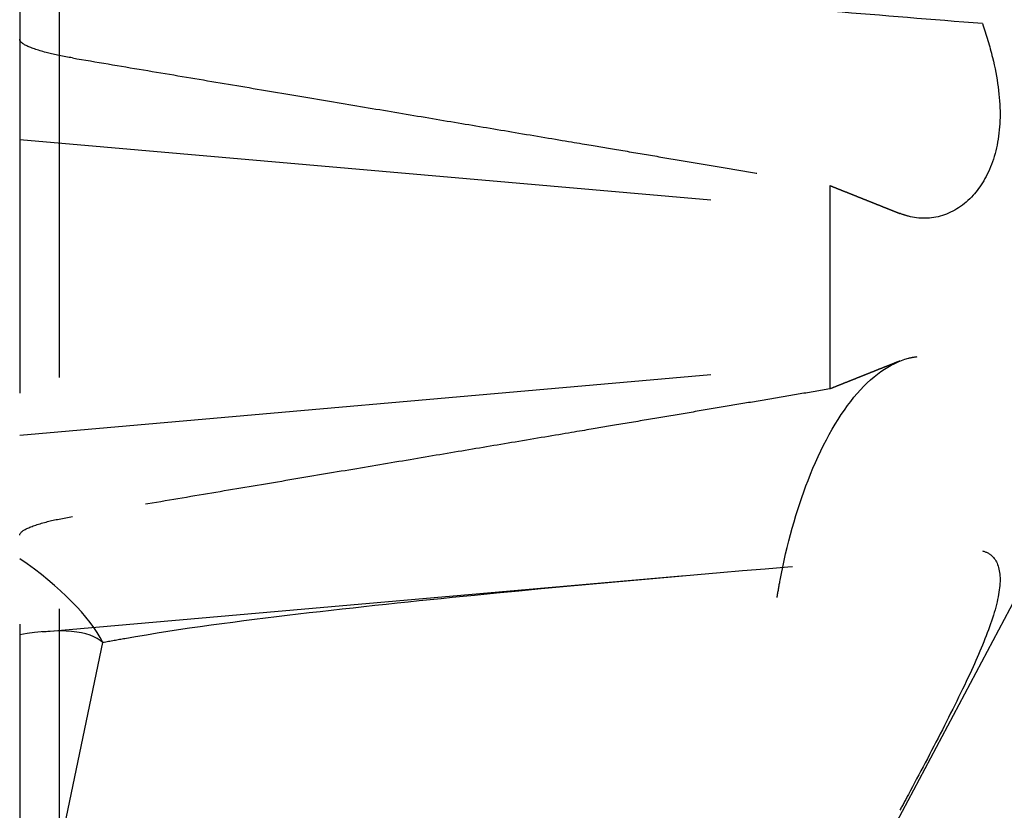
# Model space of a CAD drawing. Header units: millimetres. Extents: x -168 to 186, y -31 to 142.
# Tile 29 of 62: x 120.25 to 122.37, y 63.99 to 65.7. Entities that reach past the tile are written whole.
import ezdxf

# ---------------------------------------------------------------- set-up
doc = ezdxf.new("R2010")
doc.units = ezdxf.units.MM
doc.header["$LTSCALE"] = 10
doc.linetypes.add('ALLCAD_Strich', pattern=[0.2, 0.15, -0.05])
doc.layers.add('BESCH_KONT_sich_schn_ansi_2d', color=40, linetype='Continuous')

msp = doc.modelspace()

# ---------------------------------------------------------------- linework, layer by layer
at = {"layer": 'BESCH_KONT_sich_schn_ansi_2d', "linetype": 'ALLCAD_Strich', "extrusion": (0, 1, 2e-16)}
for p, q in [((120.3313, 68.423), (120.3313, 60.7181)), ((120.246, 68.3892), (120.246, 60.7181)), ((120.246, 65.4377), (122.1904, 65.2676)), ((121.9974, 65.338), (121.9974, 64.8982)), ((122.756, 65.1181), (121.9974, 63.6913)), ((120.246, 64.7985), (122.1904, 64.9686)), ((120.2954, 64.3731), (121.6845, 64.4947)), ((120.246, 63.4918), (120.426, 64.3499))]:
    msp.add_line(p, q, dxfattribs=at)
at = {"layer": 'BESCH_KONT_sich_schn_ansi_2d', "linetype": 'ALLCAD_Strich'}
for centre, major_axis, ratio, start_param, end_param in [((119.9602, 64.4674), (0.4764, -0.2118), 0.374695, 0.431998, 1.102572), ((119.9602, 64.0973), (-0.4776, -0.2373), 0.301363, 3.259962, 3.930536)]:
    msp.add_ellipse(centre, major_axis=major_axis, ratio=ratio, start_param=start_param, end_param=end_param, dxfattribs=at)
for points, knots in [([(122.3273, 65.6882), (122.2192, 65.6968), (122.1115, 65.7055), (121.743, 65.736), (121.4844, 65.7585), (121.1011, 65.7963), (120.9742, 65.8096), (120.7221, 65.8394), (120.5968, 65.8553), (120.4582, 65.8801), (120.4422, 65.8829), (120.4259, 65.8859)], [1.0377907, 1.0377907, 1.0377907, 1.0377907, 1.0691476, 1.0691476, 1.1455152, 1.1455152, 1.1836991, 1.1836991, 1.2218829, 1.2218829, 1.2266102, 1.2266102, 1.2266102, 1.2266102]), ([(120.3601, 65.6139), (120.3406, 65.6172), (120.321, 65.6212), (120.2883, 65.6295), (120.2714, 65.6351), (120.2519, 65.6446), (120.246, 65.65), (120.246, 65.6543)], [0.0702127, 0.0702127, 0.0702127, 0.0702127, 0.07645626, 0.07645626, 0.08407677, 0.08407677, 0.09170817, 0.09170817, 0.09170817, 0.09170817]), ([(121.8834, 64.4471), (121.8854, 64.4595), (121.8875, 64.472), (121.9042, 64.5607), (121.9256, 64.6367), (121.9777, 64.7712), (122.012, 64.8343), (122.0871, 64.9259), (122.1283, 64.9544), (122.1672, 64.9646), (122.1733, 64.9661), (122.1795, 64.9673), (122.1859, 64.9681)], [-0.07582789, -0.07582789, -0.07582789, -0.07582789, -0.07214903, -0.07214903, -0.04970497, -0.04970497, -0.02485249, -0.02485249, 0, 0, 0, 0.00390991, 0.00390991, 0.00390991, 0.00390991]), ([(120.246, 64.5819), (120.246, 64.5862), (120.2519, 64.5916), (120.2714, 64.6011), (120.2883, 64.6067), (120.321, 64.615), (120.3406, 64.619), (120.3601, 64.6223)], [0.03063035, 0.03063035, 0.03063035, 0.03063035, 0.03826174, 0.03826174, 0.04588225, 0.04588225, 0.05212581, 0.05212581, 0.05212581, 0.05212581]), ([(120.4259, 64.3503), (120.4422, 64.3533), (120.4582, 64.3561), (120.5968, 64.3809), (120.7221, 64.3968), (120.9742, 64.4266), (121.1012, 64.4399), (121.4845, 64.4777), (121.7431, 64.5002), (122.1116, 64.5307), (122.2192, 64.5394), (122.3273, 64.548)], [1.2674752, 1.2674752, 1.2674752, 1.2674752, 1.2722028, 1.2722028, 1.3103899, 1.3103899, 1.348577, 1.348577, 1.4249512, 1.4249512, 1.456295, 1.456295, 1.456295, 1.456295])]:
    msp.add_open_spline(points, degree=3, knots=knots, dxfattribs=at)
at = {"layer": 'BESCH_KONT_sich_schn_ansi_2d', "linetype": 'ALLCAD_Strich', "extrusion": (-6e-16, 4e-16, -1)}
msp.add_open_spline([(122.3273, 65.6882), (122.3356, 65.6642), (122.3431, 65.6394), (122.3597, 65.5717), (122.3654, 65.5291), (122.3654, 65.4555), (122.3597, 65.4196), (122.3385, 65.3592), (122.3231, 65.3347), (122.2882, 65.2961), (122.265, 65.2806), (122.2163, 65.2654), (122.1907, 65.2655), (122.161, 65.2732), (122.1549, 65.2753), (122.1487, 65.2778)], degree=3, knots=[0.03562566, 0.03562566, 0.03562566, 0.03562566, 0.04289044, 0.04289044, 0.05572678, 0.05572678, 0.06856312, 0.06856312, 0.08139946, 0.08139946, 0.09642651, 0.09642651, 0.11145356, 0.11145356, 0.11536347, 0.11536347, 0.11536347, 0.11536347], dxfattribs=at)
at = {"layer": 'BESCH_KONT_sich_schn_ansi_2d', "linetype": 'ALLCAD_Strich'}
for points, weights in [([(120.3601, 65.6139), (121.3602, 65.4457), (121.9974, 65.338)], [1.0027435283, 1.02633143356, 1]), ([(121.9974, 65.338), (122.0814, 65.3045), (122.1486, 65.2777)], [1, 1.11656681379, 1.23145448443]), ([(122.1486, 64.9585), (122.0814, 64.9317), (121.9974, 64.8982)], [1.23145448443, 1.1165668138, 1]), ([(121.9974, 64.8982), (121.3602, 64.7905), (120.3601, 64.6223)], [1, 1.02633143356, 1.0027435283])]:
    msp.add_rational_spline(points, weights, degree=2, dxfattribs=at)
at = {"layer": 'BESCH_KONT_sich_schn_ansi_2d', "linetype": 'ALLCAD_Strich', "extrusion": (-6.2e-15, 2.5e-15, -1)}
msp.add_open_spline([(122.3273, 64.5479), (122.3356, 64.546), (122.3431, 64.5421), (122.3597, 64.5254), (122.3654, 64.5078), (122.3654, 64.4642), (122.3597, 64.4354), (122.3385, 64.3698), (122.3231, 64.3329), (122.2882, 64.256), (122.265, 64.209), (122.2163, 64.1136), (122.1907, 64.0651), (122.161, 64.0099), (122.1549, 63.9985), (122.1487, 63.9871)], degree=3, knots=[0.03562566, 0.03562566, 0.03562566, 0.03562566, 0.04289044, 0.04289044, 0.05572678, 0.05572678, 0.06856312, 0.06856312, 0.08139946, 0.08139946, 0.09642651, 0.09642651, 0.11145356, 0.11145356, 0.11536347, 0.11536347, 0.11536347, 0.11536347], dxfattribs=at)

doc.saveas('drawing.dxf')
